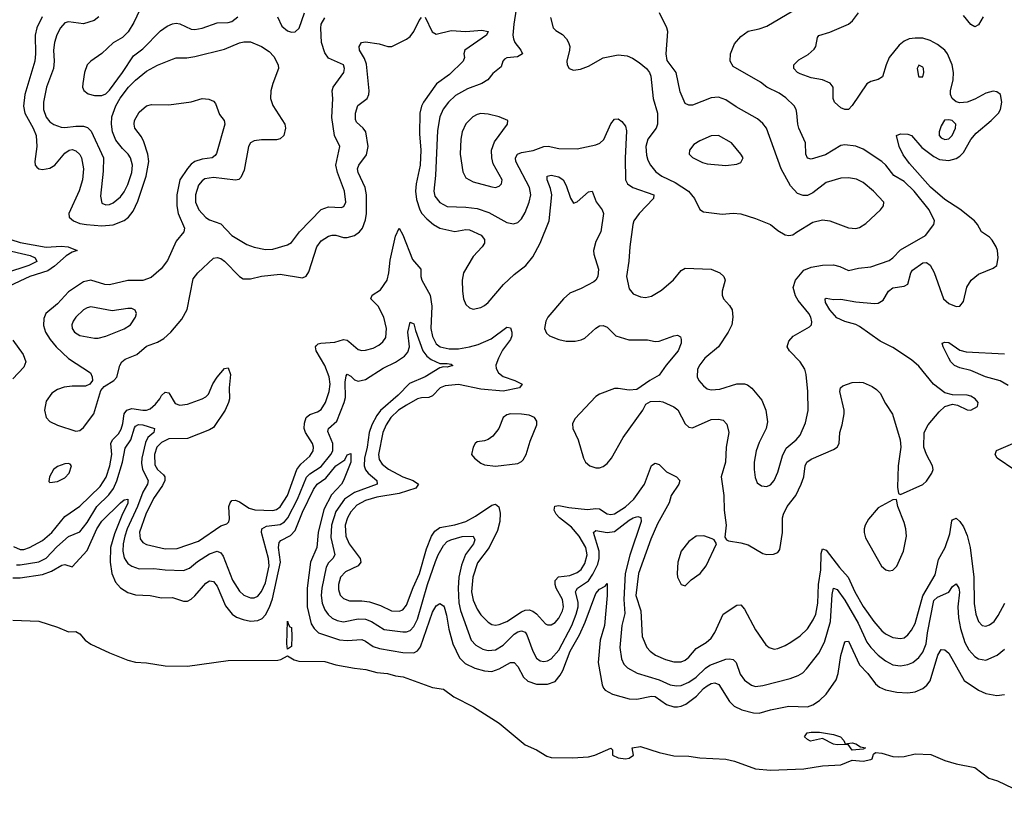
# Model space of a CAD drawing. Header units: inches. Extents: x 2143765 to 2212928, y 878963 to 1017374.
# Tile 5 of 256: x 2152427 to 2157730, y 881974 to 886154. Entities that reach past the tile are written whole.
import ezdxf

# ---------------------------------------------------------------- set-up
doc = ezdxf.new("R2010")
doc.units = ezdxf.units.IN
doc.header["$MEASUREMENT"] = 0
doc.layers.add('C1858', color=7, linetype='Continuous')

msp = doc.modelspace()

# ---------------------------------------------------------------- linework, layer by layer
at = {"layer": 'C1858', "color": 5}
for points, elevation in [([(2153073.9, 886206.1), (2153041.8, 886138.2), (2153011.7, 886088.3), (2152981.4, 886058.6), (2152930, 886029.7), (2152870, 885971.1), (2152809.3, 885930.7), (2152790.2, 885909.8), (2152775.6, 885870), (2152766.3, 885810), (2152765.3, 885790), (2152771.8, 885771.8), (2152794.9, 885754.9), (2152830, 885745.2), (2152870, 885745.2), (2152890, 885754.7), (2152910, 885773.4), (2152981, 885870), (2153040.3, 885959.6), (2153090, 885997.3), (2153186.1, 886093.8), (2153221.3, 886118.7), (2153250, 886132), (2153270, 886134.2), (2153290, 886131.3), (2153350, 886102.2), (2153370, 886100.2), (2153410, 886108.3), (2153490, 886136.2), (2153550, 886138.8), (2153570, 886144.7), (2153601.2, 886170)], 360), ([(2153814.6, 886170), (2153839, 886119), (2153870, 886093.8), (2153890, 886086.9), (2153910, 886089), (2153931.6, 886108.4), (2153961.3, 886190)], 360), ([(2154610, 886168.2), (2154648, 886088), (2154670, 886075), (2154750, 886094.9), (2154830, 886089.6), (2154916.7, 886096.7), (2154950.4, 886090), (2154940.3, 886070), (2154823.9, 885990), (2154818.2, 885970), (2154822.2, 885950), (2154814.4, 885930), (2154742.3, 885857.7), (2154671.2, 885808.8), (2154600.9, 885710), (2154590, 885688.3), (2154581.2, 885650), (2154580.8, 885539.2), (2154586.7, 885450), (2154584.4, 885370), (2154562.2, 885270), (2154558, 885230), (2154564, 885184), (2154581.9, 885130), (2154593.2, 885110), (2154620, 885080), (2154656.3, 885050), (2154690, 885030.1), (2154770, 885011.9), (2154830, 885022.6), (2154850, 885021.9), (2154912.4, 884992.4), (2154930.1, 884970), (2154929.4, 884950), (2154918, 884930), (2154870, 884877.3), (2154817.2, 884790), (2154810.1, 884750), (2154810.9, 884690), (2154817.4, 884650), (2154830, 884619.5), (2154850, 884600.7), (2154870, 884594), (2154910, 884602.3), (2154930, 884613.8), (2154950, 884630.2), (2155032.5, 884727.5), (2155090, 884781.3), (2155152.7, 884830), (2155190, 884876.5), (2155230, 884950.3), (2155278.2, 885070), (2155292.1, 885210), (2155284.8, 885244.8), (2155267, 885290), (2155267.2, 885310), (2155290, 885316.8), (2155330, 885307.5), (2155354.4, 885290), (2155370, 885260.4), (2155392.8, 885192.8), (2155410, 885164.4), (2155430, 885171.8), (2155490, 885226.7), (2155510, 885230.6), (2155532.2, 885172.2), (2155564.6, 885130), (2155570.3, 885110), (2155555.9, 885010), (2155530, 884957.6), (2155517.2, 884910), (2155518.5, 884890), (2155544.9, 884810), (2155540.2, 884770), (2155530.2, 884750), (2155518.4, 884741.6), (2155450, 884705.2), (2155390, 884680.6), (2155355.5, 884650), (2155270.9, 884550), (2155259.8, 884530), (2155253, 884490), (2155263.7, 884463.7), (2155279.5, 884450), (2155330, 884430.2), (2155370, 884421.3), (2155418.4, 884421.6), (2155450, 884427.9), (2155470, 884437.5), (2155530, 884491.1), (2155550, 884503.2), (2155570, 884506.2), (2155590, 884496.1), (2155637, 884450), (2155707.7, 884427.7), (2155807.7, 884427.7), (2155850, 884419.6), (2155870, 884421.5), (2155950.3, 884450.4), (2155970, 884454), (2155985.1, 884445.1), (2155990.2, 884430.2), (2155989.2, 884410), (2155973.6, 884370), (2155907.7, 884292.3), (2155870, 884237.5), (2155821.1, 884210), (2155750, 884160.5), (2155710, 884156.8), (2155650, 884167), (2155630, 884165.5), (2155550, 884135.4), (2155530, 884122.5), (2155416.7, 884003.3), (2155403.8, 883976.2), (2155406.3, 883950), (2155435.3, 883890), (2155463.6, 883790), (2155474.6, 883770), (2155497.6, 883750), (2155530, 883738), (2155550, 883738.9), (2155570, 883746.7), (2155590, 883762.4), (2155613.3, 883790), (2155676.9, 883903.1), (2155782, 884050), (2155798.7, 884081.3), (2155824, 884096), (2155870, 884097.8), (2155890, 884093.8), (2155950, 884068.2), (2155970.6, 884050.6), (2156010, 883975.3), (2156030, 883957.4), (2156050, 883954.9), (2156150, 883998.5), (2156190, 884001), (2156215.8, 883995.8), (2156234.4, 883974.4), (2156246.8, 883930), (2156232, 883850), (2156227.2, 883770), (2156204.2, 883690), (2156219, 883590), (2156221.2, 883510), (2156231.1, 883430), (2156224.7, 883364.7), (2156234, 883350), (2156244.9, 883345), (2156310, 883335.3), (2156350, 883324), (2156430, 883277.2), (2156450, 883272.6), (2156486.2, 883273.8), (2156510, 883282), (2156521.1, 883298.9), (2156535.7, 883390), (2156535.3, 883470), (2156540.2, 883490), (2156560.2, 883530), (2156607.5, 883590), (2156636, 883650), (2156649.3, 883690), (2156657.7, 883750), (2156666.3, 883770), (2156690, 883786.3), (2156810, 883838.3), (2156830, 883850.4), (2156839.4, 883870), (2156844.2, 883930), (2156856.4, 883970), (2156866.6, 884030), (2156866.3, 884050), (2156844.2, 884150), (2156847.3, 884170), (2156859.3, 884180.7), (2156910, 884198.5), (2156950, 884200.8), (2156970, 884197.8), (2157017.7, 884177.7), (2157041.8, 884161.8), (2157061.2, 884141.2), (2157090, 884086), (2157128.2, 884028.2), (2157168.7, 883890), (2157172.2, 883850), (2157157.8, 883750), (2157155.1, 883635.1), (2157160.5, 883600.5), (2157170, 883594.8), (2157290, 883648.5), (2157310, 883666.2), (2157338.8, 883710), (2157346, 883730), (2157343.4, 883750), (2157309.8, 883810), (2157295.6, 883850), (2157298.2, 883930), (2157319.4, 883970), (2157379, 884041), (2157410, 884069.3), (2157450, 884081.8), (2157477.1, 884077.1), (2157530, 884051.2), (2157550, 884050.2), (2157584.7, 884070), (2157588.3, 884090), (2157573.5, 884110), (2157550, 884125), (2157530, 884130.5), (2157450, 884131.3), (2157410, 884142.9), (2157348.8, 884188.8), (2157270, 884286.9), (2157230, 884320.6), (2157130, 884387.3), (2157061.3, 884421.3), (2156950, 884500.8), (2156930, 884511.1), (2156870, 884527.2), (2156827.9, 884547.9), (2156789.9, 884590), (2156767.1, 884630), (2156765.6, 884650), (2156770, 884653.7), (2156810, 884645.2), (2156850, 884647.7), (2156930, 884633), (2157030, 884624), (2157050, 884626.2), (2157077.6, 884642.4), (2157105.3, 884690), (2157130, 884708.6), (2157190, 884717.4), (2157210, 884728.3), (2157226, 884790), (2157235.8, 884804.2), (2157290, 884842.7), (2157310, 884845.4), (2157330, 884830.2), (2157351.1, 884791.1), (2157401.4, 884650), (2157430, 884624.5), (2157470, 884608.9), (2157489.8, 884610.2), (2157510, 884635.8), (2157528.1, 884711.9), (2157550.5, 884749.5), (2157590, 884782.6), (2157670, 884814.3), (2157689.7, 884830), (2157695.8, 884870), (2157692.8, 884910), (2157686.2, 884930), (2157665, 884965), (2157650, 884981.5), (2157607.3, 885010), (2157585.1, 885050), (2157568.2, 885070), (2157490, 885132.4), (2157410, 885185.2), (2157332.1, 885252.1), (2157219, 885379), (2157185.1, 885425.1), (2157162.8, 885470), (2157149.6, 885530), (2157170, 885539.5), (2157210, 885536.3), (2157230, 885529.1), (2157285.7, 885465.8), (2157350, 885416.6), (2157380.5, 885400.5), (2157430, 885394.2), (2157470, 885405.7), (2157490, 885418.1), (2157510, 885438.5), (2157550, 885507.5), (2157577.9, 885542.1), (2157659.3, 885610), (2157698.6, 885650), (2157709.2, 885670), (2157717, 885710), (2157709.8, 885749.8), (2157690, 885764.5), (2157670, 885768.2), (2157630, 885757.9), (2157570, 885724.8), (2157530, 885709.1), (2157490, 885705.4), (2157470, 885710.5), (2157448.3, 885728.3), (2157440.2, 885750), (2157439.9, 885770), (2157454.7, 885830), (2157456.8, 885870), (2157449, 885910), (2157423, 885970), (2157408.4, 885990), (2157370, 886020.7), (2157330, 886041.8), (2157290, 886053.4), (2157250, 886055.1), (2157218, 886050), (2157190, 886037.2), (2157163.4, 886016.6), (2157110.1, 885950), (2157092.7, 885910), (2157073.9, 885846.2), (2157050, 885830.9), (2157010, 885820.3), (2156990, 885808.6), (2156910, 885692.2), (2156890, 885669.8), (2156870, 885669.2), (2156850, 885678.7), (2156815.5, 885710), (2156807.7, 885730), (2156807.8, 885790), (2156792.4, 885812.4), (2156750, 885829.7), (2156690, 885840.3), (2156630, 885861.8), (2156615.1, 885870), (2156596.3, 885890), (2156595.6, 885904.4), (2156595.6, 885910), (2156623.1, 885936.9), (2156673.4, 885966.6), (2156705.9, 885994.1), (2156714.6, 886010), (2156722.7, 886057.3), (2156730.6, 886069.4), (2156790, 886086.7), (2156890, 886129.2), (2156911.7, 886148.3), (2156943.7, 886190)], 320), ([(2155101.4, 886210), (2155087.5, 886130), (2155083.1, 886070), (2155086, 886050), (2155094.4, 886030), (2155126, 885990), (2155135.2, 885970), (2155107, 885952.9), (2155051, 885949), (2155038.6, 885941.4), (2155029.4, 885930.6), (2155019.4, 885900.6), (2154975.9, 885864.1), (2154947.6, 885830), (2154915.3, 885810), (2154839.2, 885780.8), (2154774, 885746), (2154736, 885710), (2154707.9, 885672.1), (2154689, 885630), (2154677.3, 885557.3), (2154666.6, 885313.4), (2154656.6, 885230), (2154663.2, 885203.2), (2154690, 885168.5), (2154730, 885146.4), (2154830, 885143.5), (2154890, 885135.8), (2154954.2, 885114.2), (2155050, 885060.3), (2155085.9, 885054.1), (2155110, 885061.7), (2155130, 885081.1), (2155150, 885114), (2155171.5, 885170), (2155179.8, 885210), (2155171.9, 885250), (2155098.4, 885390), (2155097, 885410), (2155108.7, 885430), (2155130, 885438), (2155191.7, 885448.3), (2155250.1, 885470.1), (2155272.2, 885472.2), (2155330, 885459), (2155430, 885457.8), (2155530, 885479.8), (2155551.9, 885488.1), (2155572.3, 885507.7), (2155610, 885593.4), (2155630, 885618), (2155650, 885619.5), (2155670, 885604.9), (2155690, 885580.4), (2155695.1, 885555.1), (2155688.3, 885408.3), (2155690.2, 885290), (2155700.3, 885270), (2155729.5, 885249.5), (2155842.4, 885210), (2155841.1, 885190), (2155762.3, 885110), (2155735.2, 885070), (2155728.4, 885050), (2155713.2, 884930), (2155708.3, 884851.7), (2155695.4, 884770), (2155710, 884704), (2155730, 884677.1), (2155770, 884660.4), (2155797.3, 884657.3), (2155830, 884663.6), (2155883.6, 884696.4), (2155948, 884752), (2155990, 884802), (2156010, 884814), (2156150, 884808.7), (2156197.3, 884790), (2156219.3, 884770), (2156226, 884750), (2156210.4, 884690), (2156210.4, 884670), (2156218, 884650), (2156250, 884614), (2156263.8, 884590), (2156267.2, 884550), (2156261.7, 884510), (2156242.3, 884470), (2156190.3, 884390), (2156117.1, 884330), (2156090, 884294.5), (2156076.5, 884270), (2156074.6, 884230), (2156084.6, 884210), (2156110, 884181.3), (2156130, 884164.2), (2156150, 884158.9), (2156197, 884163), (2156290, 884192.3), (2156330, 884191.3), (2156345.8, 884185.8), (2156370, 884168.7), (2156423.7, 884103.7), (2156446, 884050), (2156453.6, 883986.4), (2156447, 883950), (2156410, 883875.1), (2156393.6, 883830), (2156382.2, 883770), (2156381.8, 883730), (2156387.2, 883687.2), (2156398.3, 883658.3), (2156421.5, 883641.5), (2156450, 883638), (2156470, 883647), (2156490.9, 883670), (2156510, 883716.3), (2156535.9, 883804.1), (2156554.7, 883845.3), (2156608, 883890), (2156630, 883915.5), (2156658.2, 883981.8), (2156673.1, 884046.9), (2156671.8, 884150), (2156662.3, 884242.3), (2156655, 884270), (2156630.5, 884310.5), (2156573.6, 884370), (2156560.7, 884390), (2156570, 884421), (2156591.8, 884448.2), (2156681.3, 884498.7), (2156691, 884509), (2156693.9, 884526.1), (2156688, 884550), (2156676.4, 884570), (2156620, 884640), (2156605.6, 884665.6), (2156592.8, 884710), (2156604.6, 884750), (2156650, 884803.5), (2156690, 884820.9), (2156750.2, 884830.2), (2156810, 884832.3), (2156844.3, 884824.3), (2156890, 884803.1), (2156944.4, 884815.6), (2157010, 884821.1), (2157110, 884856.9), (2157130, 884870.2), (2157170, 884913.2), (2157306, 884990), (2157349.6, 885050), (2157354, 885070), (2157324.6, 885130), (2157243.6, 885230), (2157190, 885281.6), (2157134.6, 885314.6), (2157092.1, 885370), (2157070, 885389), (2156970, 885456), (2156930, 885472.1), (2156870, 885478.8), (2156850, 885475), (2156766.4, 885426.4), (2156690, 885402), (2156670, 885407.1), (2156661.5, 885430), (2156659.4, 885490), (2156623.5, 885570), (2156617.7, 885590), (2156612.8, 885650), (2156608.2, 885670), (2156597, 885690), (2156552.9, 885732.9), (2156517.2, 885757.2), (2156450, 885789.8), (2156417.2, 885817.2), (2156270, 885901.5), (2156254, 885930), (2156255.3, 885970), (2156275.9, 886024.1), (2156310, 886062.8), (2156350, 886092.8), (2156410, 886104.4), (2156450, 886118.3), (2156590, 886200.9)], 340), ([(2155285.7, 886165.7), (2155299.5, 886110), (2155314.7, 886094.7), (2155350, 886074.6), (2155371.4, 886051.4), (2155383.2, 886030), (2155389.2, 886010), (2155388.1, 885990), (2155373.4, 885930), (2155374.8, 885910), (2155386, 885890), (2155410, 885881), (2155446.8, 885886.8), (2155490, 885903.8), (2155570, 885948.9), (2155650, 885965.3), (2155699.2, 885959.2), (2155726.7, 885946.7), (2155762.3, 885922.3), (2155802, 885890), (2155818, 885870), (2155826, 885850), (2155838.7, 885730), (2155862.3, 885650), (2155862.2, 885590), (2155855.2, 885570), (2155810.2, 885510), (2155799.4, 885470), (2155802.9, 885422.9), (2155810, 885397.1), (2155824.5, 885370), (2155853.6, 885333.6), (2155884.7, 885310), (2155956.6, 885276.6), (2156029.2, 885230), (2156060.3, 885190), (2156090.3, 885130.3), (2156110, 885118), (2156210, 885105.5), (2156270, 885111.7), (2156310, 885107), (2156390, 885082), (2156470.3, 885050.3), (2156510, 885018), (2156550, 884994.9), (2156570, 884990.4), (2156590, 884994.4), (2156610, 885008.4), (2156698, 885062), (2156750, 885075.6), (2156790, 885069.1), (2156890, 885031.3), (2156930, 885028), (2156950, 885034), (2156984.6, 885055.4), (2157062.9, 885130), (2157078.4, 885150), (2157080.7, 885170), (2157024.7, 885230), (2156970, 885277.2), (2156934.1, 885294.1), (2156890, 885302), (2156850, 885299.3), (2156770, 885276), (2156699, 885221), (2156670, 885206), (2156645.6, 885205.6), (2156616.3, 885216.3), (2156577.9, 885257.9), (2156528, 885350), (2156448.9, 885570), (2156430, 885594.5), (2156400, 885620), (2156285.1, 885685.1), (2156230, 885721.7), (2156190, 885736), (2156150, 885733.5), (2156050, 885693.3), (2156030, 885692.6), (2156010, 885702.9), (2155984.6, 885764.6), (2155961.7, 885870), (2155913.9, 885933.9), (2155907.8, 885970), (2155918, 886090), (2155912.6, 886110), (2155872.8, 886190)], 360), ([(2152547.6, 886170), (2152519, 886110), (2152510.7, 886070), (2152511.8, 885970), (2152507.9, 885930), (2152455.3, 885750), (2152448.1, 885688.1), (2152455.2, 885650), (2152499.8, 885570), (2152515.2, 885530), (2152519.8, 885470), (2152508.3, 885390), (2152511, 885370), (2152519.8, 885359.8), (2152530.6, 885350.6), (2152550, 885345.9), (2152590, 885354.1), (2152616.8, 885370), (2152670, 885434.7), (2152693.2, 885450), (2152710, 885453.5), (2152730, 885447.2), (2152750, 885427.8), (2152759.2, 885410), (2152771.1, 885350), (2152765.6, 885290), (2152747.7, 885232.3), (2152691.2, 885110), (2152693.8, 885090), (2152717.3, 885070), (2152750, 885056), (2152786, 885050), (2152870, 885043.8), (2152930, 885047.9), (2152990, 885071.6), (2153013.1, 885090), (2153038.4, 885121.6), (2153063.4, 885176.6), (2153107.3, 885310), (2153122.9, 885390), (2153116.7, 885430), (2153095.4, 885495.4), (2153083, 885523), (2153047.8, 885570), (2153043.6, 885590), (2153045.6, 885610), (2153070, 885656), (2153109, 885690), (2153135.9, 885695.9), (2153230, 885694.4), (2153349.6, 885710.4), (2153410, 885728.5), (2153445.5, 885725.5), (2153470, 885714.9), (2153482, 885702), (2153502.2, 885642.2), (2153527.7, 885610), (2153532.4, 885590), (2153486.6, 885433.4), (2153478.8, 885421.2), (2153463, 885410), (2153410, 885402.1), (2153370, 885388.9), (2153350, 885374.6), (2153330, 885351.5), (2153290.1, 885290), (2153272.6, 885210), (2153272.5, 885150), (2153281, 885110), (2153314.8, 885030), (2153310.9, 885010), (2153270, 884959.8), (2153223.3, 884856.7), (2153189.1, 884810.9), (2153135.1, 884764.9), (2153090, 884748.7), (2153010, 884747.9), (2152910, 884724.7), (2152886.1, 884726.1), (2152810, 884749.9), (2152770, 884741.5), (2152690, 884687.2), (2152630, 884623.2), (2152568.1, 884570), (2152556.2, 884543.8), (2152554.6, 884505.4), (2152565.4, 884470), (2152591.3, 884430), (2152623.9, 884390), (2152690, 884327.7), (2152808.2, 884250), (2152817.1, 884230), (2152819.1, 884210), (2152804, 884190), (2152781.4, 884178.6), (2152710, 884178.5), (2152667, 884172.9), (2152630, 884161.8), (2152599.6, 884140.4), (2152570, 884098), (2152560.1, 884050), (2152569.5, 884010), (2152589, 883989), (2152630, 883969.5), (2152730, 883936.9), (2152750, 883940.2), (2152770, 883956.2), (2152827.1, 884030), (2152864.6, 884155.4), (2152882.2, 884177.8), (2152934.7, 884210), (2152950, 884226.7), (2152965.7, 884290), (2152977.5, 884310), (2152995, 884325), (2153057.2, 884350), (2153110, 884393.6), (2153170, 884415.4), (2153203.9, 884436.1), (2153240.3, 884470), (2153300.5, 884539.5), (2153328.1, 884591.9), (2153362, 884758), (2153386.5, 884790), (2153470, 884868.2), (2153490, 884871.9), (2153510, 884866), (2153530, 884853.4), (2153610, 884770.2), (2153630, 884757.8), (2153670, 884756.5), (2153730, 884771.7), (2153830, 884782.7), (2153950, 884763.1), (2153970, 884772.2), (2153985, 884795), (2154026.6, 884930), (2154050, 884961.3), (2154090, 884986.6), (2154110, 884993.2), (2154130, 884992.4), (2154170, 884980.2), (2154190, 884980.6), (2154230, 884991), (2154257.7, 885010), (2154273.2, 885030), (2154290, 885075.5), (2154294.1, 885110), (2154293.8, 885210), (2154288.2, 885250), (2154249.3, 885330), (2154246, 885350), (2154253.6, 885370), (2154295.3, 885424.7), (2154303.5, 885470), (2154291.5, 885550), (2154277.3, 885570), (2154241.3, 885601.3), (2154235.8, 885615.8), (2154234.7, 885650), (2154247.8, 885692.2), (2154298.2, 885730), (2154307.9, 885750), (2154309.9, 885770), (2154294.6, 885914.6), (2154284, 885944), (2154256.2, 885990), (2154254.6, 886010), (2154268.6, 886031.4), (2154290, 886034.6), (2154363.7, 886023.7), (2154410, 886008.6), (2154430.5, 886009.5), (2154510, 886048.6), (2154530, 886062.9), (2154549.1, 886090), (2154577.7, 886150), (2154590, 886165.3)], 320), ([(2152852.6, 886170), (2152828.2, 886150), (2152770, 886130.8), (2152690, 886142.9), (2152670, 886136.2), (2152645.9, 886110), (2152627.2, 886072.8), (2152615, 886030), (2152609.6, 885990), (2152612.6, 885930), (2152609.6, 885890), (2152570.6, 885789.4), (2152554.8, 885710), (2152555.9, 885670), (2152570, 885629.3), (2152590, 885603.2), (2152610, 885588.6), (2152650, 885574), (2152670, 885572.3), (2152730, 885580.4), (2152770, 885580.9), (2152792.4, 885572.4), (2152812.2, 885552.2), (2152877.6, 885410), (2152877.3, 885337.3), (2152862.3, 885202.3), (2152870, 885164.2), (2152890, 885156.1), (2152910, 885158), (2152930, 885166), (2152970, 885198.5), (2152990, 885225.5), (2153010, 885266), (2153030.5, 885330), (2153034.7, 885370), (2153023.4, 885410), (2153011.1, 885430), (2152979.9, 885459.9), (2152945.2, 885505.2), (2152926.6, 885550), (2152920.6, 885590), (2152924, 885630), (2152944.1, 885690), (2152968.5, 885731.5), (2153012.8, 885790), (2153050, 885827.1), (2153110, 885875.9), (2153170, 885908.4), (2153250, 885941.8), (2153270, 885948.3), (2153327.8, 885947.8), (2153370, 885954.8), (2153530, 885994.4), (2153610, 886028.6), (2153633.7, 886033.7), (2153670, 886033.6), (2153730, 886009.2), (2153770, 885982.9), (2153795.2, 885955.2), (2153818.4, 885910), (2153821.1, 885890), (2153789.4, 885810), (2153779.8, 885770), (2153777.8, 885730), (2153790.8, 885690.8), (2153854, 885590), (2153859, 885570), (2153850.3, 885530), (2153830, 885511.6), (2153810, 885505.7), (2153730, 885506), (2153690, 885500.4), (2153670.4, 885490), (2153659.7, 885470), (2153636.7, 885343.3), (2153617.5, 885302.5), (2153606.6, 885293.4), (2153590, 885289.8), (2153470, 885302.8), (2153424.4, 885295.6), (2153410, 885286), (2153390, 885261.6), (2153374, 885210), (2153374.5, 885170), (2153392.3, 885130), (2153430, 885088.2), (2153450, 885075.9), (2153510, 885053.6), (2153570.3, 884990), (2153650, 884942.2), (2153690, 884927.2), (2153750, 884915.1), (2153790, 884916.8), (2153870, 884939.7), (2153890, 884953.6), (2153934.5, 885010), (2154050, 885130.3), (2154090, 885145.5), (2154159.1, 885140.9), (2154172.7, 885147.3), (2154182.6, 885170), (2154176.2, 885230), (2154138.6, 885330), (2154129.1, 885370), (2154151, 885470), (2154122.8, 885530), (2154107.1, 885627.1), (2154113, 885730), (2154109.8, 885770), (2154114.4, 885790), (2154172.4, 885870), (2154176.9, 885890), (2154170, 885911.3), (2154090, 885946.2), (2154070, 885974.7), (2154051.9, 886030), (2154048.2, 886108.2), (2154051.2, 886130), (2154070, 886163.8)], 340), ([(2157616.3, 886170), (2157590, 886125.4), (2157570, 886114.5), (2157550, 886127.9), (2157510, 886177.2)], 280), ([(2152394.2, 883314.2), (2152430, 883298.4), (2152450, 883298.5), (2152480.3, 883310), (2152550, 883347.9), (2152600.7, 883390), (2152670, 883475.8), (2152750, 883532.3), (2152861.2, 883638.8), (2152891.8, 883688.2), (2152912.5, 883750), (2152922.3, 883810), (2152917.1, 883870), (2152927.3, 883890), (2152958.3, 883921.7), (2152973.6, 883946.4), (2152983, 883977), (2152989.4, 884030.6), (2153003.2, 884050), (2153030, 884057.8), (2153090, 884049.7), (2153110, 884050.1), (2153130, 884057.1), (2153158.5, 884081.5), (2153181.1, 884110), (2153190, 884128.9), (2153210, 884147.1), (2153230, 884142.3), (2153265, 884085), (2153290, 884076.2), (2153330, 884081.8), (2153410, 884110.2), (2153430, 884121.3), (2153443.4, 884136.6), (2153468, 884192), (2153490, 884226.7), (2153530, 884273.4), (2153550, 884277.6), (2153562.6, 884242.6), (2153554.2, 884170), (2153556.3, 884110), (2153551.8, 884090), (2153533.2, 884050), (2153470, 883956.5), (2153450, 883943), (2153330, 883897.2), (2153230, 883894.6), (2153190, 883876.2), (2153165.3, 883850), (2153152.4, 883810), (2153155.2, 883755.2), (2153169.6, 883730), (2153201.5, 883701.5), (2153208.3, 883690), (2153208.5, 883670), (2153196.1, 883643.9), (2153146.8, 883573.2), (2153105.9, 883490), (2153071.5, 883391.5), (2153075.7, 883355.7), (2153090, 883335.9), (2153110, 883325.3), (2153210, 883302.9), (2153275.2, 883304.8), (2153390, 883344.4), (2153510, 883426.5), (2153542.7, 883437.3), (2153552.9, 883447.1), (2153556.1, 883463.9), (2153554, 883530), (2153559.6, 883550), (2153570, 883563), (2153590, 883564.2), (2153610, 883556.1), (2153662.1, 883522.1), (2153692.4, 883512.4), (2153790, 883509.2), (2153810, 883514.3), (2153830, 883527.9), (2153870, 883590.2), (2153918.9, 883730), (2153941.6, 883758.4), (2153990, 883802), (2154006.8, 883830), (2154009.2, 883850), (2154003.4, 883870), (2153965.9, 883930), (2153959.6, 883950), (2153960.4, 883979.6), (2153969.1, 884010), (2153990, 884027.1), (2154030, 884041), (2154050, 884053.5), (2154074.5, 884090), (2154094.5, 884150), (2154099, 884190), (2154093.7, 884230), (2154070.2, 884290.2), (2154023.9, 884370), (2154019.8, 884390), (2154023.2, 884396.8), (2154033.8, 884406.2), (2154049.2, 884410), (2154124.6, 884415.4), (2154170, 884430.2), (2154190, 884427.1), (2154200.3, 884420.3), (2154250, 884375.6), (2154270, 884371), (2154290, 884372.6), (2154330, 884384), (2154360.8, 884399.2), (2154382.6, 884417.4), (2154398.1, 884441.9), (2154402.3, 884490), (2154388.4, 884550), (2154357, 884610), (2154318.7, 884650), (2154325.7, 884670), (2154370, 884698.3), (2154405.1, 884750), (2154415.4, 884790), (2154421.9, 884858.1), (2154450, 884986.4), (2154470, 885030.3), (2154490, 884995.3), (2154542.1, 884862.1), (2154586.4, 884810), (2154587.6, 884770), (2154593.5, 884750), (2154637.1, 884670), (2154646.7, 884610), (2154641.3, 884490), (2154650, 884446.5), (2154670, 884407.2), (2154691.1, 884391.1), (2154739.7, 884379.7), (2154790, 884380.2), (2154849.6, 884390.4), (2154896.2, 884403.8), (2154965.7, 884434.3), (2155050, 884496.1), (2155070, 884492.9), (2155077.6, 884470), (2155077.5, 884450), (2155070.4, 884430), (2155027.6, 884372.4), (2155005.7, 884330), (2154991.8, 884291.8), (2154993.4, 884273.4), (2155006.4, 884250), (2155030.6, 884230.6), (2155094, 884210), (2155132.9, 884190), (2155118.4, 884170), (2155030, 884151.7), (2154910, 884163.5), (2154790, 884188.5), (2154718.5, 884181.5), (2154690.6, 884169.4), (2154650, 884126.8), (2154630, 884118.4), (2154590, 884115.9), (2154570, 884109.9), (2154510, 884077.3), (2154467.3, 884050), (2154425.8, 884010), (2154400.1, 883970), (2154382.7, 883930), (2154360.1, 883810), (2154363.4, 883783.4), (2154378.7, 883758.7), (2154412.3, 883732.3), (2154490, 883691), (2154546, 883670), (2154574.9, 883650), (2154560.3, 883630), (2154470, 883600.1), (2154350, 883580.3), (2154290, 883563.3), (2154242.7, 883537.3), (2154210, 883501.5), (2154192.1, 883470), (2154180.5, 883430), (2154184.1, 883370), (2154201.1, 883330), (2154261.2, 883250), (2154264.3, 883230), (2154250.1, 883209.9), (2154182.4, 883177.6), (2154155.5, 883150), (2154143.9, 883110), (2154143.8, 883083.8), (2154152.9, 883052.9), (2154170, 883034), (2154202.7, 883022.7), (2154270, 883022.7), (2154310, 883017.1), (2154370, 882996.9), (2154430, 882967.3), (2154470, 882966), (2154490, 882973.2), (2154510, 882998), (2154546, 883094), (2154580.5, 883170), (2154617.7, 883302.3), (2154643.9, 883370), (2154661.9, 883398.1), (2154690, 883417.2), (2154770, 883432.4), (2154830, 883450.4), (2154881.9, 883478.1), (2154970, 883537.6), (2154990, 883542.3), (2155007.8, 883527.8), (2155015.2, 883495.2), (2155012, 883450), (2154999.3, 883400.7), (2154955.1, 883310), (2154893.2, 883226.8), (2154866.9, 883150), (2154860.3, 883070), (2154870, 883026), (2154890, 882976.5), (2154910, 882947.5), (2154950, 882907.7), (2154970, 882894.8), (2154990, 882890.1), (2155010, 882893.8), (2155050, 882910.6), (2155130, 882962.6), (2155150, 882971.1), (2155170, 882973.1), (2155190, 882966.8), (2155210, 882952), (2155258.7, 882898.7), (2155270, 882892.1), (2155290, 882892), (2155310, 882904.7), (2155330, 882928.3), (2155350, 882968.9), (2155354.8, 882990), (2155350.8, 883030), (2155317, 883090), (2155309.9, 883110), (2155310, 883131.7), (2155328.6, 883151.4), (2155390, 883158.5), (2155430, 883174.2), (2155450, 883191.4), (2155470, 883223), (2155482.9, 883270), (2155475.1, 883310), (2155440.5, 883370), (2155399.5, 883419.5), (2155333.2, 883470), (2155315.4, 883490), (2155305.9, 883510), (2155308.4, 883531.6), (2155330, 883536.3), (2155384.9, 883524.9), (2155485.4, 883514.6), (2155530, 883519.6), (2155550, 883517.2), (2155591.6, 883491.6), (2155610, 883487.3), (2155630, 883490.6), (2155690, 883527.9), (2155733.7, 883570), (2155792.7, 883650), (2155829.1, 883750.9), (2155850, 883763.5), (2155870, 883757.1), (2155910, 883717.2), (2155964.2, 883690), (2155981.5, 883670), (2155976.3, 883650), (2155935.3, 883590), (2155924.8, 883550), (2155862.6, 883437.4), (2155825.2, 883354.8), (2155759.2, 883170), (2155744.7, 883050), (2155772.3, 882967.7), (2155779.5, 882830), (2155803.8, 882770), (2155822.2, 882750), (2155850.3, 882730), (2155905.4, 882705.4), (2155950, 882692.5), (2155990, 882692.8), (2156010, 882701.5), (2156030, 882717.8), (2156070, 882764.6), (2156123.2, 882796.8), (2156150, 882821.6), (2156170, 882851.5), (2156216.1, 882950), (2156290, 882998.2), (2156310, 883000.3), (2156330, 882976.5), (2156390, 882866.3), (2156445.6, 882785.6), (2156462.4, 882770), (2156490, 882761.3), (2156510, 882765), (2156550, 882780.7), (2156580.3, 882799.6), (2156630, 882833.8), (2156669, 882871), (2156700.9, 882919.1), (2156714.6, 882950), (2156725.5, 883010), (2156728.5, 883110), (2156742, 883190), (2156742.6, 883277.4), (2156750, 883302), (2156770, 883294.7), (2156841.6, 883201.6), (2156888.5, 883150), (2156925, 883070), (2156970, 882992.3), (2157026.5, 882910), (2157070, 882860.2), (2157090, 882843.7), (2157130, 882823.7), (2157170, 882818.3), (2157190, 882823.2), (2157210, 882838), (2157230, 882863.2), (2157250, 882900.7), (2157290.2, 883049.8), (2157357, 883163), (2157375.9, 883244.1), (2157410.4, 883310), (2157437, 883383), (2157447.6, 883452.4), (2157450, 883458), (2157470, 883468.4), (2157490, 883450.3), (2157510, 883420.9), (2157530, 883374.6), (2157545.6, 883310), (2157565.4, 883150), (2157567.5, 883007.5), (2157575.9, 882950), (2157590.3, 882910), (2157610, 882889.1), (2157630, 882886), (2157650, 882892.3), (2157674.6, 882910), (2157697.3, 882942.7), (2157731.9, 883010)], 280), ([(2152379.3, 884970), (2152430, 884952.4), (2152570, 884927.7), (2152650, 884933.4), (2152687.7, 884930), (2152737.1, 884910), (2152710, 884901.9), (2152678.1, 884881.9), (2152614.2, 884825.8), (2152578.7, 884801.3), (2152482, 884770), (2152370, 884716.9)], 280), ([(2152336.9, 884916.9), (2152483.7, 884883.7), (2152510.1, 884870), (2152518.4, 884850), (2152476.5, 884830), (2152350, 884788.1)], 260), ([(2152410, 883215.6), (2152430, 883215.3), (2152530, 883232.4), (2152570, 883252.4), (2152626.1, 883313.9), (2152690, 883369.4), (2152750, 883394.8), (2152790, 883444.2), (2152842.3, 883530), (2152907.1, 883592.9), (2152932.2, 883627.8), (2152950.4, 883669.6), (2152980.9, 883770), (2152995.7, 883844.3), (2153025.8, 883890), (2153045.2, 883954.8), (2153050, 883963.8), (2153067.4, 883972.6), (2153090.8, 883970.8), (2153153, 883950), (2153149.1, 883930), (2153117.8, 883902.2), (2153103.8, 883876.2), (2153084.3, 883790), (2153083.1, 883763.1), (2153088.7, 883730), (2153119.1, 883670), (2153114.8, 883650), (2153090, 883608.3), (2153061.7, 883530), (2153006.2, 883410), (2152992.4, 883370), (2152984.2, 883330), (2152982.8, 883290), (2152990, 883254.6), (2152998.8, 883238.8), (2153010, 883223.5), (2153030, 883208.7), (2153070, 883194.3), (2153150, 883196.1), (2153209.5, 883189.5), (2153310, 883186.3), (2153341.6, 883198.4), (2153385.4, 883234.6), (2153450, 883275.3), (2153490, 883289), (2153510, 883280.5), (2153522.9, 883262.9), (2153573, 883133), (2153610, 883074), (2153633.3, 883053.3), (2153670, 883037.7), (2153690, 883038.1), (2153710, 883048.1), (2153730, 883071.9), (2153750, 883118.8), (2153770.2, 883210), (2153767.6, 883250), (2153729, 883390), (2153730.4, 883409.6), (2153755.9, 883424.1), (2153830, 883432.8), (2153853, 883447), (2153871.5, 883468.5), (2153923.1, 883570), (2153970.7, 883689.3), (2153990, 883707.2), (2154050, 883746), (2154102.6, 883810), (2154112.5, 883830), (2154113.1, 883870), (2154085.9, 883934.1), (2154090.6, 883950), (2154134.5, 883990), (2154175, 884090), (2154181.6, 884118.4), (2154179.9, 884200.1), (2154184.6, 884235.4), (2154190, 884243.1), (2154210, 884232.6), (2154230, 884213.6), (2154250, 884206.4), (2154290, 884215), (2154384.5, 884275.5), (2154451.1, 884308.9), (2154499.4, 884340.6), (2154518.1, 884361.9), (2154526.3, 884390), (2154517.4, 884470), (2154530, 884524), (2154550, 884514), (2154558.1, 884478.1), (2154597.8, 884370), (2154619.8, 884339.8), (2154642.8, 884322.8), (2154690, 884300.2), (2154730, 884301.7), (2154750, 884297.6), (2154760.5, 884290), (2154730, 884280.9), (2154710, 884282.2), (2154690, 884276.9), (2154610, 884229.9), (2154526.8, 884193.2), (2154465.9, 884130), (2154370, 884047.2), (2154350, 884021.7), (2154322.8, 883970), (2154308.7, 883930), (2154298.2, 883850), (2154284.4, 883790), (2154282.4, 883750), (2154288.8, 883728.8), (2154303.1, 883710), (2154350.2, 883670), (2154351.4, 883650), (2154230, 883605.2), (2154176, 883570), (2154130, 883504.2), (2154106.4, 883430), (2154103.1, 883363.1), (2154124.7, 883270), (2154113.7, 883250), (2154090, 883227.4), (2154076.7, 883203.3), (2154053.8, 883090), (2154050.9, 883050), (2154056.5, 883010), (2154070, 882973.6), (2154087.6, 882947.6), (2154110, 882928.3), (2154136.1, 882916.1), (2154170, 882909.6), (2154250, 882924.4), (2154290, 882923.9), (2154321.8, 882910), (2154390, 882867.7), (2154490, 882854.2), (2154510, 882854.5), (2154530, 882861.9), (2154550, 882883), (2154570, 882923.5), (2154622.8, 883110), (2154665.6, 883234.4), (2154680.7, 883270), (2154710, 883319.7), (2154730, 883342.5), (2154749, 883351), (2154810, 883368.9), (2154870, 883371.1), (2154877.8, 883350), (2154871.3, 883330), (2154827.5, 883272.5), (2154805.9, 883214.1), (2154791.8, 883150), (2154787.7, 883090), (2154791.5, 883011.5), (2154800.1, 882970), (2154858.3, 882810), (2154883.1, 882783.1), (2154920.8, 882760.8), (2154950, 882754.1), (2154990, 882758.1), (2155030, 882782.5), (2155090, 882842.5), (2155110, 882855), (2155130, 882860.8), (2155150, 882852.8), (2155158.5, 882838.5), (2155190, 882750.3), (2155210, 882712.6), (2155230, 882698.4), (2155250, 882694.3), (2155270, 882698.3), (2155290, 882708.7), (2155330, 882756.6), (2155400.5, 882890), (2155424.1, 882950), (2155434.5, 882990), (2155434.4, 883014.4), (2155419.9, 883070), (2155423, 883077), (2155431.9, 883090), (2155490, 883130.6), (2155514.2, 883165.8), (2155540.4, 883219.6), (2155548, 883250), (2155548.3, 883290), (2155516.8, 883390), (2155530, 883401.2), (2155590, 883391), (2155630, 883395.1), (2155710, 883457.2), (2155730, 883468.8), (2155756.3, 883476.3), (2155771.8, 883471.8), (2155773.6, 883450), (2155712.5, 883267.5), (2155687.7, 883170), (2155679.9, 883030), (2155685.5, 882954.5), (2155669.6, 882890), (2155659.8, 882770), (2155667.4, 882710), (2155680, 882680), (2155700.3, 882660.3), (2155753, 882633), (2155870, 882596.1), (2155930, 882570.1), (2155963.8, 882563.8), (2155990, 882566.5), (2156030, 882584.2), (2156069.9, 882610), (2156120.3, 882659.7), (2156144.1, 882675.9), (2156230, 882707.3), (2156250, 882710.2), (2156270, 882705.8), (2156284.9, 882690), (2156306.9, 882626.9), (2156330, 882594.4), (2156368, 882568), (2156390, 882561.3), (2156430, 882565.9), (2156576.4, 882603.6), (2156620, 882620), (2156645.2, 882634.8), (2156664.4, 882655.6), (2156730, 882739.6), (2156761.2, 882798.8), (2156794, 882910), (2156803.3, 883056.7), (2156810, 883090.2), (2156830, 883083.9), (2156870, 883025.5), (2156942.3, 882902.3), (2156990, 882800.2), (2157010.8, 882770), (2157050, 882728.7), (2157090, 882698.5), (2157130, 882677), (2157170, 882670.9), (2157210, 882678.6), (2157236.4, 882690), (2157270, 882717.5), (2157290, 882745), (2157309.4, 882790), (2157315.4, 882850), (2157350, 883023.5), (2157370, 883041.3), (2157430.5, 883069.5), (2157450, 883099.3), (2157470, 883113.7), (2157484.6, 883090), (2157489.1, 883069.1), (2157479.3, 882990), (2157482.9, 882930), (2157493.7, 882873.7), (2157517.2, 882797.2), (2157538.2, 882758.2), (2157570, 882722), (2157590, 882709.3), (2157630, 882702.9), (2157691.6, 882728.4), (2157730, 882761.3)], 260), ([(2152390, 884427.1), (2152445, 884350), (2152460.3, 884310), (2152450, 884281.7), (2152390, 884218.6)], 280), ([(2157750, 884182.1), (2157707.1, 884207.1), (2157628.4, 884230), (2157550, 884263.5), (2157490, 884278), (2157462, 884290), (2157442.1, 884310), (2157430.6, 884330), (2157400.3, 884390), (2157395.1, 884410), (2157410, 884415.8), (2157430, 884415), (2157490, 884373.7), (2157524.8, 884364.8), (2157730, 884352.6)], 280), ([(2157787.1, 883727.1), (2157691.8, 883790), (2157680.7, 883810), (2157687.6, 883832.4), (2157776.1, 883870)], 280), ([(2152390, 883146.7), (2152430, 883145.5), (2152550, 883164.3), (2152598.1, 883181.9), (2152653.9, 883213.9), (2152670, 883217.1), (2152710, 883205.2), (2152790, 883293.3), (2152843, 883410), (2152870, 883451.3), (2152970, 883550.1), (2152990, 883566), (2153010, 883570.4), (2153010, 883548.6), (2152977.3, 883482.7), (2152937.3, 883382.7), (2152916.7, 883310), (2152914.9, 883230), (2152923, 883170), (2152943, 883123), (2152970, 883091.9), (2153010, 883067.8), (2153050, 883055), (2153130, 883050.2), (2153190, 883039), (2153250, 883039.3), (2153310, 883020.8), (2153330, 883020.9), (2153350, 883031.3), (2153370, 883049.1), (2153430, 883117.6), (2153450, 883130.3), (2153470, 883126.3), (2153490, 883100.3), (2153534.7, 882994.7), (2153570.6, 882950.6), (2153594.5, 882934.5), (2153630, 882921), (2153670, 882912.6), (2153710, 882915.9), (2153732.8, 882927.2), (2153750, 882946.4), (2153772.2, 882987.8), (2153788, 883032), (2153831.4, 883230), (2153821.1, 883310), (2153823.9, 883336.1), (2153833.3, 883346.7), (2153885.9, 883374.1), (2153910, 883401.7), (2153950, 883499.3), (2154010, 883621.3), (2154028.6, 883650), (2154076.2, 883683.8), (2154130, 883750.1), (2154177.3, 883782.7), (2154190, 883808), (2154210, 883816), (2154210, 883769.5), (2154170.2, 883670), (2154159.8, 883650), (2154106.4, 883593.6), (2154064.9, 883515.1), (2154034.1, 883390), (2154027, 883310), (2153993.8, 883230), (2153974.4, 883090), (2153975.1, 882990), (2153997.4, 882897.4), (2154012.1, 882872.1), (2154036.5, 882850), (2154150, 882812.4), (2154190, 882808.6), (2154270, 882813.3), (2154290, 882805.3), (2154330, 882776), (2154364.4, 882764.4), (2154490, 882743.8), (2154550, 882742.3), (2154570, 882752.4), (2154586.1, 882773.9), (2154650, 882960.2), (2154670, 882994.3), (2154690, 883007.4), (2154710, 882995.8), (2154712.2, 882990), (2154725.2, 882945.2), (2154737.5, 882870), (2154760.3, 882790), (2154795.8, 882715.8), (2154825.2, 882685.2), (2154878.7, 882658.7), (2154930, 882645.5), (2154970, 882642.1), (2155010, 882655), (2155070, 882689.4), (2155090, 882690.2), (2155109.1, 882669.1), (2155139.4, 882610), (2155164.2, 882590), (2155210, 882573.8), (2155270, 882572.8), (2155310, 882588), (2155338.5, 882621.5), (2155352.6, 882647.4), (2155392.1, 882750), (2155441.1, 882838.9), (2155472.7, 882907.3), (2155530, 883061.7), (2155550, 883084.7), (2155579.2, 883100.8), (2155590, 883114.8), (2155591.4, 883051.4), (2155576.4, 882890), (2155552.5, 882810), (2155541.8, 882690), (2155563.5, 882570), (2155570.7, 882550.7), (2155580.2, 882540.2), (2155618.8, 882518.8), (2155710, 882493.3), (2155750, 882491.7), (2155830, 882509), (2155850, 882506.5), (2155910, 882463.4), (2155950, 882451.1), (2155970, 882451.1), (2155990, 882454.2), (2156014.6, 882465.4), (2156072.4, 882507.6), (2156110, 882549.5), (2156130, 882564.4), (2156150, 882576.1), (2156170, 882580.1), (2156191.3, 882571.3), (2156250, 882480.2), (2156274.3, 882454.3), (2156315.2, 882435.2), (2156378.4, 882418.4), (2156410, 882416.1), (2156470, 882435.3), (2156570, 882455.2), (2156670, 882450.9), (2156699.1, 882460.9), (2156734.8, 882485.2), (2156770, 882518.6), (2156823.9, 882596.1), (2156835.4, 882630), (2156850, 882728.2), (2156870, 882802), (2156876.6, 882803.4), (2156890, 882804.4), (2156950, 882677.2), (2156995, 882630), (2157035.3, 882575.3), (2157057.1, 882557.1), (2157090, 882541.6), (2157150.1, 882530.1), (2157210, 882525.4), (2157250, 882532.1), (2157291.1, 882548.9), (2157312.8, 882567.2), (2157330, 882591.8), (2157372.4, 882730), (2157390, 882760.3), (2157410, 882757.2), (2157430, 882739.7), (2157512.7, 882592.7), (2157590, 882541.1), (2157630, 882523.2), (2157690, 882512.2), (2157730, 882517.6)], 240), ([(2152390, 882918.6), (2152530, 882911.8), (2152630, 882879.9), (2152690, 882855.6), (2152730, 882856.9), (2152750, 882843.8), (2152779.5, 882810), (2152809.4, 882789.4), (2152910, 882741.7), (2153010, 882702), (2153050, 882691.3), (2153110, 882688.3), (2153210, 882671.8), (2153330, 882670.5), (2153550, 882700.1), (2153817, 882702.9), (2153834.1, 882705.9), (2153870, 882725.3), (2153905, 882705), (2153930, 882697.1), (2154070, 882694.6), (2154130, 882678), (2154230, 882658.5), (2154291.2, 882651.2), (2154350, 882635.9), (2154407.7, 882630), (2154450, 882617.6), (2154492.8, 882612.8), (2154650, 882555.5), (2154710, 882545.8), (2154764.7, 882504.7), (2154871.2, 882451.2), (2155010, 882363.7), (2155150, 882246.5), (2155210, 882218.5), (2155265.4, 882185.4), (2155290, 882177.8), (2155403.7, 882176.3), (2155490, 882181.5), (2155524.2, 882190), (2155610, 882227.3), (2155619.5, 882219.5), (2155619.6, 882190), (2155650, 882175.5), (2155690, 882170.7), (2155710, 882173.4), (2155732.1, 882190), (2155726, 882230), (2155770, 882237.4), (2155870, 882205.1), (2155950, 882187.1), (2156030, 882185.8), (2156090, 882176.4), (2156230, 882169.6), (2156277.3, 882157.3), (2156390, 882116), (2156470, 882109.6), (2156650, 882117.4), (2156750, 882133.4), (2156850, 882137.6), (2156910, 882163.5), (2156970, 882158.2), (2157010, 882167.1), (2157017.6, 882170), (2157024.7, 882195.3), (2157035.3, 882204.7), (2157070, 882202), (2157130, 882183.9), (2157162, 882182), (2157190, 882182.5), (2157250, 882197.1), (2157333.3, 882193.3), (2157410, 882160.8), (2157470, 882143.6), (2157570, 882123.8), (2157647, 882067), (2157692.9, 882052.9), (2157854, 881974)], 220)]:
    msp.add_lwpolyline(points, dxfattribs=dict(at, elevation=elevation))
for points, elevation in [([(2157270, 885908.7), (2157260.7, 885890), (2157267.7, 885850), (2157270, 885846), (2157290, 885846), (2157297, 885870), (2157294, 885890), (2157290, 885897.2)], 340), ([(2154910, 885647.7), (2154890, 885643.5), (2154867.6, 885630), (2154830, 885592.4), (2154809.3, 885550), (2154802.9, 885510), (2154799.7, 885430), (2154813.6, 885333.6), (2154830, 885301.6), (2154870, 885279.5), (2154970, 885252.2), (2154990, 885250.2), (2155010, 885256.9), (2155022.4, 885270), (2155025.6, 885290), (2154977.7, 885377.7), (2154969.8, 885410), (2154968.2, 885450), (2154983.7, 885496.3), (2155053.2, 885590), (2155055.3, 885610), (2155009, 885630), (2154950, 885645.1)], 360), ([(2157430, 885614.6), (2157408.2, 885611.8), (2157390, 885582.7), (2157379.6, 885550), (2157379, 885530), (2157390, 885516.5), (2157410, 885508.2), (2157430, 885512), (2157448, 885530), (2157467.1, 885570), (2157468.2, 885590), (2157449.2, 885610)], 340), ([(2156190, 885529.8), (2156150, 885527.8), (2156090, 885501.7), (2156058.2, 885481.8), (2156034.9, 885450), (2156033, 885430), (2156050.3, 885410.3), (2156104.7, 885384.7), (2156130, 885376.9), (2156230, 885367.4), (2156290, 885375.3), (2156310, 885383.7), (2156323, 885410), (2156311.2, 885430), (2156260.7, 885490)], 380), ([(2152810, 884606), (2152790, 884601.2), (2152770, 884589.8), (2152730, 884551), (2152715.8, 884530), (2152708.1, 884510), (2152709.1, 884490), (2152722.6, 884470), (2152750, 884451.4), (2152830, 884436.9), (2152850, 884437.8), (2152890, 884449.1), (2152990, 884487.1), (2153024.2, 884510), (2153051.1, 884550), (2153056.9, 884570), (2153048.5, 884588.4), (2153030, 884597.2), (2153010, 884597.1), (2152925.4, 884585.4)], 340), ([(2155070, 884029.9), (2155050, 884024.6), (2155030.2, 884010), (2155006.9, 883950), (2154975.2, 883910), (2154950, 883890.7), (2154930, 883883.5), (2154890, 883878.7), (2154880.4, 883870), (2154868.7, 883850), (2154860.3, 883810), (2154876.4, 883790), (2154910, 883763.2), (2154930, 883754.7), (2154990, 883748.3), (2155110, 883762.2), (2155130, 883772.1), (2155138.3, 883781.7), (2155154.3, 883810), (2155176.6, 883883.4), (2155212.9, 883970), (2155212.2, 883990), (2155198.9, 884010), (2155170, 884022), (2155130, 884028.6)], 320), ([(2152690, 883762.9), (2152670, 883761.1), (2152630, 883745.7), (2152609.2, 883730), (2152587.7, 883690), (2152584.6, 883664.6), (2152590, 883659.1), (2152630, 883665.8), (2152670, 883685.4), (2152692.9, 883710), (2152706.6, 883750), (2152698.6, 883758.6)], 320), ([(2157148.9, 883568.9), (2157130, 883566.6), (2157050, 883523.5), (2156998.7, 883461.3), (2156980.2, 883430), (2156974.7, 883410), (2156974.3, 883390), (2156981.6, 883361.6), (2157069.1, 883209.1), (2157090.7, 883190), (2157110, 883183.6), (2157130, 883187.8), (2157150.4, 883209.6), (2157186.9, 883290), (2157202.5, 883370), (2157199, 883410), (2157190, 883445.1), (2157156.8, 883530)], 320), ([(2156112.2, 883372.2), (2156069.5, 883370.5), (2156030, 883342.7), (2155990.2, 883290), (2155971, 883230), (2155967.7, 883170), (2155970.3, 883150), (2155990, 883110.4), (2156010, 883103.7), (2156043.9, 883136.1), (2156090.9, 883170), (2156123.7, 883210), (2156179.5, 883330), (2156166.6, 883350), (2156156.3, 883356.3)], 320), ([(2153870, 882761.2), (2153865.3, 882790), (2153870, 882912), (2153874.4, 882894.4), (2153882, 882882), (2153890, 882878.8), (2153892, 882830), (2153890, 882775.3)], 220), ([(2156872, 882252), (2156910, 882256), (2156930, 882251), (2156954.4, 882234.4), (2156982, 882230), (2156970, 882222), (2156910, 882218), (2156888, 882248), (2156830, 882245.2), (2156810, 882249.2), (2156750, 882279.5), (2156686.6, 882266.6), (2156670, 882274), (2156654, 882290), (2156668.7, 882310), (2156690, 882314), (2156733.7, 882313.7), (2156810, 882302.3), (2156847.7, 882290), (2156866, 882270)], 220)]:
    msp.add_lwpolyline(points, close=True, dxfattribs=dict(at, elevation=elevation))

doc.saveas('drawing.dxf')
